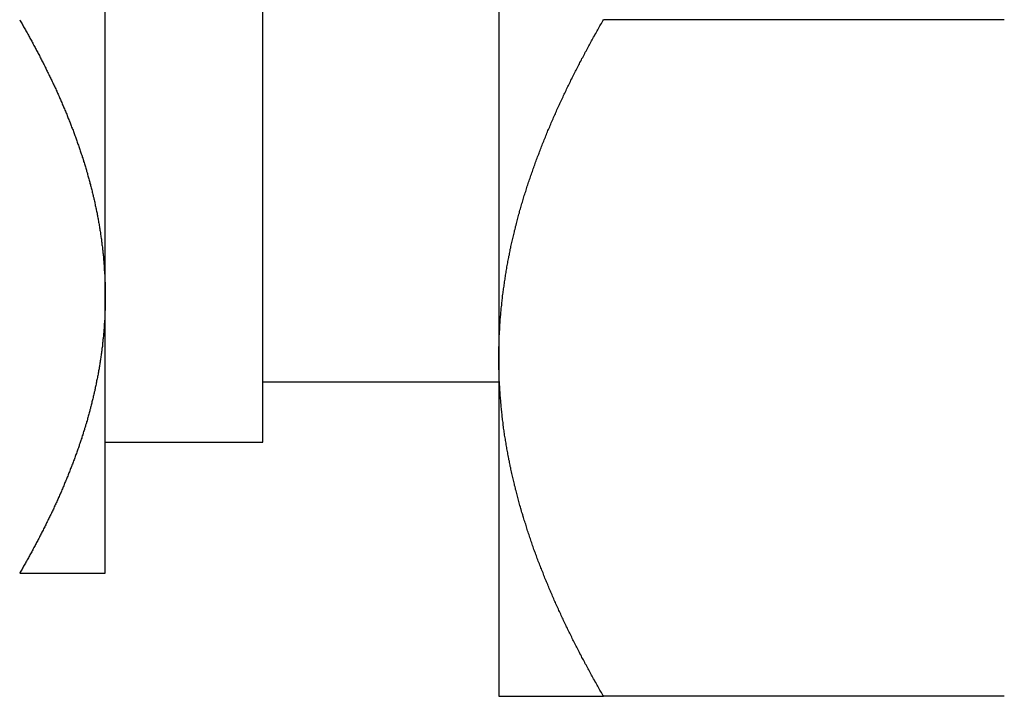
# Model space of a CAD drawing. Extents: x 7.6 to 27.1, y 2.7 to 20.5.
# Tile 11 of 136: x 14.194 to 14.694, y 3.207 to 3.551. Entities that reach past the tile are written whole.
import ezdxf

# ---------------------------------------------------------------- set-up
doc = ezdxf.new("R2010")
doc.units = 0
doc.layers.get('0').update_dxf_attribs({"linetype": 'CONTINUOUS'})

msp = doc.modelspace()

# ---------------------------------------------------------------- linework, layer by layer
at = {"color": 7, "linetype": 'CONTINUOUS'}
for p, q in [((14.31698, 3.336), (14.31698, 3.73663)), ((14.43698, 3.72257), (14.43698, 3.37882)), ((14.23698, 3.41007), (14.23698, 3.69132)), ((14.6938, 3.5507), (14.49015, 3.5507)), ((14.23698, 3.26945), (14.23698, 3.41007)), ((14.43698, 3.37882), (14.43698, 3.20695)), ((14.31698, 3.3667), (14.43698, 3.3667)), ((14.23698, 3.336), (14.31698, 3.336)), ((14.6938, 3.20695), (14.49015, 3.20695))]:
    msp.add_line(p, q, dxfattribs=at)
at = {"color": 7}
for points in [[(14.1935, 3.5507, 0), (14.1938, 3.55018, 0), (14.1941, 3.54966, 0), (14.1944, 3.54914, 0), (14.1947, 3.54862, 0), (14.195, 3.5481, 0), (14.1952, 3.54758, 0), (14.1955, 3.54706, 0), (14.1958, 3.54654, 0), (14.1961, 3.54602, 0), (14.1964, 3.5455, 0), (14.1967, 3.54498, 0), (14.197, 3.54446, 0), (14.1973, 3.54394, 0), (14.1976, 3.54342, 0), (14.1979, 3.5429, 0), (14.1982, 3.54237, 0), (14.1985, 3.54185, 0), (14.1987, 3.54133, 0), (14.199, 3.54081, 0), (14.1993, 3.54029, 0), (14.1996, 3.53976, 0), (14.1999, 3.53924, 0), (14.2002, 3.53872, 0), (14.2004, 3.5382, 0), (14.2007, 3.53767, 0), (14.201, 3.53715, 0), (14.2013, 3.53662, 0), (14.2016, 3.5361, 0), (14.2018, 3.53558, 0), (14.2021, 3.53505, 0), (14.2024, 3.53453, 0), (14.2027, 3.534, 0), (14.2029, 3.53348, 0), (14.2032, 3.53295, 0), (14.2035, 3.53243, 0), (14.2038, 3.5319, 0), (14.204, 3.53138, 0), (14.2043, 3.53085, 0), (14.2046, 3.53032, 0), (14.2048, 3.5298, 0), (14.2051, 3.52927, 0), (14.2054, 3.52874, 0), (14.2056, 3.52822, 0), (14.2059, 3.52769, 0), (14.2062, 3.52716, 0), (14.2064, 3.52663, 0), (14.2067, 3.52611, 0), (14.207, 3.52558, 0), (14.2072, 3.52505, 0), (14.2075, 3.52452, 0), (14.2077, 3.52399, 0), (14.208, 3.52346, 0), (14.2083, 3.52293, 0), (14.2085, 3.5224, 0), (14.2088, 3.52187, 0), (14.209, 3.52134, 0), (14.2093, 3.52081, 0), (14.2095, 3.52028, 0), (14.2098, 3.51975, 0), (14.21, 3.51922, 0), (14.2103, 3.51869, 0), (14.2105, 3.51816, 0), (14.2108, 3.51762, 0), (14.211, 3.51709, 0), (14.2113, 3.51656, 0), (14.2115, 3.51603, 0), (14.2118, 3.5155, 0), (14.212, 3.51496, 0), (14.2123, 3.51443, 0), (14.2125, 3.5139, 0), (14.2127, 3.51336, 0), (14.213, 3.51283, 0), (14.2132, 3.51229, 0), (14.2135, 3.51176, 0), (14.2137, 3.51122, 0), (14.2139, 3.51069, 0), (14.2142, 3.51015, 0), (14.2144, 3.50962, 0), (14.2146, 3.50908, 0), (14.2149, 3.50855, 0), (14.2151, 3.50801, 0), (14.2153, 3.50747, 0), (14.2156, 3.50694, 0), (14.2158, 3.5064, 0), (14.216, 3.50586, 0), (14.2162, 3.50533, 0), (14.2165, 3.50479, 0), (14.2167, 3.50425, 0), (14.2169, 3.50371, 0), (14.2171, 3.50317, 0), (14.2174, 3.50263, 0), (14.2176, 3.50209, 0), (14.2178, 3.50155, 0), (14.218, 3.50102, 0), (14.2182, 3.50048, 0), (14.2184, 3.49994, 0), (14.2187, 3.49939, 0), (14.2189, 3.49885, 0), (14.2191, 3.49831, 0), (14.2193, 3.49777, 0), (14.2195, 3.49723, 0), (14.2197, 3.49669, 0), (14.2199, 3.49615, 0), (14.2201, 3.4956, 0), (14.2203, 3.49506, 0), (14.2206, 3.49452, 0), (14.2208, 3.49397, 0), (14.221, 3.49343, 0), (14.2212, 3.49289, 0), (14.2214, 3.49234, 0), (14.2216, 3.4918, 0), (14.2218, 3.49125, 0), (14.222, 3.49071, 0), (14.2222, 3.49016, 0), (14.2224, 3.48962, 0), (14.2226, 3.48907, 0), (14.2227, 3.48853, 0), (14.2229, 3.48798, 0), (14.2231, 3.48743, 0), (14.2233, 3.48689, 0), (14.2235, 3.48634, 0), (14.2237, 3.48579, 0), (14.2239, 3.48524, 0), (14.2241, 3.4847, 0), (14.2243, 3.48415, 0), (14.2244, 3.4836, 0), (14.2246, 3.48305, 0), (14.2248, 3.4825, 0), (14.225, 3.48195, 0), (14.2252, 3.4814, 0), (14.2253, 3.48085, 0), (14.2255, 3.4803, 0), (14.2257, 3.47975, 0), (14.2259, 3.4792, 0), (14.226, 3.47865, 0), (14.2262, 3.47809, 0), (14.2264, 3.47754, 0), (14.2266, 3.47699, 0), (14.2267, 3.47644, 0), (14.2269, 3.47588, 0), (14.2271, 3.47533, 0), (14.2272, 3.47478, 0), (14.2274, 3.47422, 0), (14.2275, 3.47367, 0), (14.2277, 3.47311, 0), (14.2279, 3.47256, 0), (14.228, 3.472, 0), (14.2282, 3.47145, 0), (14.2283, 3.47089, 0), (14.2285, 3.47034, 0), (14.2286, 3.46978, 0), (14.2288, 3.46922, 0), (14.229, 3.46867, 0), (14.2291, 3.46811, 0), (14.2292, 3.46755, 0), (14.2294, 3.46699, 0), (14.2295, 3.46643, 0), (14.2297, 3.46588, 0), (14.2298, 3.46532, 0), (14.23, 3.46476, 0), (14.2301, 3.4642, 0), (14.2303, 3.46364, 0), (14.2304, 3.46308, 0), (14.2305, 3.46252, 0), (14.2307, 3.46195, 0), (14.2308, 3.46139, 0), (14.2309, 3.46083, 0), (14.2311, 3.46027, 0), (14.2312, 3.45971, 0), (14.2313, 3.45914, 0), (14.2315, 3.45858, 0), (14.2316, 3.45802, 0), (14.2317, 3.45745, 0), (14.2318, 3.45689, 0), (14.2319, 3.45632, 0), (14.2321, 3.45576, 0), (14.2322, 3.45519, 0), (14.2323, 3.45463, 0), (14.2324, 3.45406, 0), (14.2325, 3.45349, 0), (14.2327, 3.45293, 0), (14.2328, 3.45236, 0), (14.2329, 3.45179, 0), (14.233, 3.45122, 0), (14.2331, 3.45066, 0), (14.2332, 3.45009, 0), (14.2333, 3.44952, 0), (14.2334, 3.44895, 0), (14.2335, 3.44838, 0), (14.2336, 3.44781, 0), (14.2337, 3.44724, 0), (14.2338, 3.44667, 0), (14.2339, 3.4461, 0), (14.234, 3.44552, 0), (14.2341, 3.44495, 0), (14.2342, 3.44438, 0), (14.2343, 3.44381, 0), (14.2344, 3.44323, 0), (14.2345, 3.44266, 0), (14.2346, 3.44208, 0), (14.2346, 3.44151, 0), (14.2347, 3.44093, 0), (14.2348, 3.44036, 0), (14.2349, 3.43978, 0), (14.235, 3.4392, 0), (14.235, 3.43863, 0), (14.2351, 3.43805, 0), (14.2352, 3.43747, 0), (14.2353, 3.4369, 0), (14.2353, 3.43632, 0), (14.2354, 3.43574, 0), (14.2355, 3.43516, 0), (14.2356, 3.43458, 0), (14.2356, 3.434, 0), (14.2357, 3.43342, 0), (14.2357, 3.43284, 0), (14.2358, 3.43226, 0), (14.2359, 3.43168, 0), (14.2359, 3.4311, 0), (14.236, 3.43052, 0), (14.236, 3.42994, 0), (14.2361, 3.42935, 0), (14.2361, 3.42877, 0), (14.2362, 3.42819, 0), (14.2362, 3.42761, 0), (14.2363, 3.42703, 0), (14.2363, 3.42644, 0), (14.2364, 3.42586, 0), (14.2364, 3.42528, 0), (14.2365, 3.42469, 0), (14.2365, 3.42411, 0), (14.2365, 3.42353, 0), (14.2366, 3.42294, 0), (14.2366, 3.42236, 0), (14.2366, 3.42177, 0), (14.2367, 3.42119, 0), (14.2367, 3.4206, 0), (14.2367, 3.42002, 0), (14.2368, 3.41944, 0), (14.2368, 3.41885, 0), (14.2368, 3.41827, 0), (14.2368, 3.41768, 0), (14.2369, 3.4171, 0), (14.2369, 3.41651, 0), (14.2369, 3.41592, 0), (14.2369, 3.41534, 0), (14.2369, 3.41475, 0), (14.2369, 3.41417, 0), (14.2369, 3.41358, 0), (14.237, 3.413, 0), (14.237, 3.41241, 0), (14.237, 3.41183, 0), (14.237, 3.41124, 0), (14.237, 3.41066, 0), (14.237, 3.41007, 0)], [(14.437, 3.37882, 0), (14.437, 3.37953, 0), (14.437, 3.38024, 0), (14.437, 3.38095, 0), (14.437, 3.38166, 0), (14.437, 3.38237, 0), (14.437, 3.38308, 0), (14.437, 3.38378, 0), (14.437, 3.38449, 0), (14.4371, 3.3852, 0), (14.4371, 3.38591, 0), (14.4371, 3.38661, 0), (14.4371, 3.38732, 0), (14.4371, 3.38803, 0), (14.4372, 3.38873, 0), (14.4372, 3.38944, 0), (14.4372, 3.39014, 0), (14.4373, 3.39085, 0), (14.4373, 3.39155, 0), (14.4373, 3.39226, 0), (14.4374, 3.39296, 0), (14.4374, 3.39367, 0), (14.4374, 3.39437, 0), (14.4375, 3.39508, 0), (14.4375, 3.39578, 0), (14.4376, 3.39648, 0), (14.4376, 3.39718, 0), (14.4377, 3.39789, 0), (14.4377, 3.39859, 0), (14.4378, 3.39929, 0), (14.4378, 3.39999, 0), (14.4379, 3.40069, 0), (14.438, 3.40139, 0), (14.438, 3.4021, 0), (14.4381, 3.4028, 0), (14.4382, 3.4035, 0), (14.4382, 3.4042, 0), (14.4383, 3.4049, 0), (14.4384, 3.40559, 0), (14.4384, 3.40629, 0), (14.4385, 3.40699, 0), (14.4386, 3.40769, 0), (14.4387, 3.40839, 0), (14.4388, 3.40909, 0), (14.4388, 3.40979, 0), (14.4389, 3.41048, 0), (14.439, 3.41118, 0), (14.4391, 3.41188, 0), (14.4392, 3.41257, 0), (14.4393, 3.41327, 0), (14.4394, 3.41397, 0), (14.4395, 3.41466, 0), (14.4396, 3.41536, 0), (14.4397, 3.41605, 0), (14.4398, 3.41675, 0), (14.4399, 3.41744, 0), (14.44, 3.41814, 0), (14.4401, 3.41883, 0), (14.4402, 3.41952, 0), (14.4403, 3.42022, 0), (14.4404, 3.42091, 0), (14.4405, 3.4216, 0), (14.4406, 3.4223, 0), (14.4407, 3.42299, 0), (14.4409, 3.42368, 0), (14.441, 3.42437, 0), (14.4411, 3.42507, 0), (14.4412, 3.42576, 0), (14.4414, 3.42645, 0), (14.4415, 3.42714, 0), (14.4416, 3.42783, 0), (14.4417, 3.42852, 0), (14.4419, 3.42921, 0), (14.442, 3.4299, 0), (14.4421, 3.43059, 0), (14.4423, 3.43128, 0), (14.4424, 3.43197, 0), (14.4426, 3.43266, 0), (14.4427, 3.43335, 0), (14.4428, 3.43404, 0), (14.443, 3.43472, 0), (14.4431, 3.43541, 0), (14.4433, 3.4361, 0), (14.4434, 3.43679, 0), (14.4436, 3.43747, 0), (14.4437, 3.43816, 0), (14.4439, 3.43885, 0), (14.4441, 3.43953, 0), (14.4442, 3.44022, 0), (14.4444, 3.44091, 0), (14.4445, 3.44159, 0), (14.4447, 3.44228, 0), (14.4449, 3.44296, 0), (14.445, 3.44365, 0), (14.4452, 3.44433, 0), (14.4454, 3.44502, 0), (14.4455, 3.4457, 0), (14.4457, 3.44639, 0), (14.4459, 3.44707, 0), (14.4461, 3.44775, 0), (14.4463, 3.44844, 0), (14.4464, 3.44912, 0), (14.4466, 3.4498, 0), (14.4468, 3.45048, 0), (14.447, 3.45117, 0), (14.4472, 3.45185, 0), (14.4474, 3.45253, 0), (14.4475, 3.45321, 0), (14.4477, 3.45389, 0), (14.4479, 3.45457, 0), (14.4481, 3.45525, 0), (14.4483, 3.45594, 0), (14.4485, 3.45662, 0), (14.4487, 3.4573, 0), (14.4489, 3.45798, 0), (14.4491, 3.45866, 0), (14.4493, 3.45933, 0), (14.4495, 3.46001, 0), (14.4497, 3.46069, 0), (14.4499, 3.46137, 0), (14.4502, 3.46205, 0), (14.4504, 3.46273, 0), (14.4506, 3.46341, 0), (14.4508, 3.46408, 0), (14.451, 3.46476, 0), (14.4512, 3.46544, 0), (14.4514, 3.46612, 0), (14.4517, 3.46679, 0), (14.4519, 3.46747, 0), (14.4521, 3.46815, 0), (14.4523, 3.46882, 0), (14.4526, 3.4695, 0), (14.4528, 3.47017, 0), (14.453, 3.47085, 0), (14.4533, 3.47153, 0), (14.4535, 3.4722, 0), (14.4537, 3.47288, 0), (14.454, 3.47355, 0), (14.4542, 3.47423, 0), (14.4544, 3.4749, 0), (14.4547, 3.47557, 0), (14.4549, 3.47625, 0), (14.4552, 3.47692, 0), (14.4554, 3.47759, 0), (14.4556, 3.47827, 0), (14.4559, 3.47894, 0), (14.4561, 3.47961, 0), (14.4564, 3.48028, 0), (14.4566, 3.48096, 0), (14.4569, 3.48163, 0), (14.4572, 3.4823, 0), (14.4574, 3.48297, 0), (14.4577, 3.48364, 0), (14.4579, 3.48431, 0), (14.4582, 3.48498, 0), (14.4584, 3.48565, 0), (14.4587, 3.48632, 0), (14.459, 3.48699, 0), (14.4592, 3.48766, 0), (14.4595, 3.48833, 0), (14.4598, 3.489, 0), (14.46, 3.48966, 0), (14.4603, 3.49033, 0), (14.4606, 3.491, 0), (14.4608, 3.49166, 0), (14.4611, 3.49233, 0), (14.4614, 3.493, 0), (14.4617, 3.49366, 0), (14.4619, 3.49433, 0), (14.4622, 3.49499, 0), (14.4625, 3.49566, 0), (14.4628, 3.49632, 0), (14.4631, 3.49698, 0), (14.4633, 3.49765, 0), (14.4636, 3.49831, 0), (14.4639, 3.49897, 0), (14.4642, 3.49964, 0), (14.4645, 3.5003, 0), (14.4648, 3.50096, 0), (14.4651, 3.50162, 0), (14.4654, 3.50228, 0), (14.4657, 3.50294, 0), (14.466, 3.5036, 0), (14.4662, 3.50426, 0), (14.4665, 3.50492, 0), (14.4668, 3.50558, 0), (14.4671, 3.50623, 0), (14.4674, 3.50689, 0), (14.4677, 3.50755, 0), (14.468, 3.5082, 0), (14.4683, 3.50886, 0), (14.4686, 3.50952, 0), (14.4689, 3.51017, 0), (14.4693, 3.51082, 0), (14.4696, 3.51148, 0), (14.4699, 3.51213, 0), (14.4702, 3.51279, 0), (14.4705, 3.51344, 0), (14.4708, 3.51409, 0), (14.4711, 3.51474, 0), (14.4714, 3.5154, 0), (14.4717, 3.51605, 0), (14.4721, 3.5167, 0), (14.4724, 3.51735, 0), (14.4727, 3.518, 0), (14.473, 3.51865, 0), (14.4733, 3.5193, 0), (14.4736, 3.51995, 0), (14.474, 3.5206, 0), (14.4743, 3.52124, 0), (14.4746, 3.52189, 0), (14.4749, 3.52254, 0), (14.4753, 3.52319, 0), (14.4756, 3.52383, 0), (14.4759, 3.52448, 0), (14.4762, 3.52513, 0), (14.4766, 3.52577, 0), (14.4769, 3.52642, 0), (14.4772, 3.52706, 0), (14.4776, 3.52771, 0), (14.4779, 3.52835, 0), (14.4782, 3.529, 0), (14.4786, 3.52964, 0), (14.4789, 3.53028, 0), (14.4792, 3.53093, 0), (14.4796, 3.53157, 0), (14.4799, 3.53221, 0), (14.4803, 3.53285, 0), (14.4806, 3.5335, 0), (14.4809, 3.53414, 0), (14.4813, 3.53478, 0), (14.4816, 3.53542, 0), (14.482, 3.53606, 0), (14.4823, 3.5367, 0), (14.4827, 3.53734, 0), (14.483, 3.53798, 0), (14.4834, 3.53862, 0), (14.4837, 3.53926, 0), (14.4841, 3.53989, 0), (14.4844, 3.54053, 0), (14.4848, 3.54117, 0), (14.4851, 3.54181, 0), (14.4855, 3.54244, 0), (14.4858, 3.54308, 0), (14.4862, 3.54372, 0), (14.4865, 3.54435, 0), (14.4869, 3.54499, 0), (14.4873, 3.54562, 0), (14.4876, 3.54626, 0), (14.488, 3.54689, 0), (14.4883, 3.54753, 0), (14.4887, 3.54816, 0), (14.4891, 3.5488, 0), (14.4894, 3.54943, 0), (14.4898, 3.55006, 0), (14.4902, 3.5507, 0)], [(14.237, 3.41007, 0), (14.237, 3.40949, 0), (14.237, 3.40891, 0), (14.237, 3.40833, 0), (14.237, 3.40775, 0), (14.237, 3.40717, 0), (14.2369, 3.40659, 0), (14.2369, 3.40601, 0), (14.2369, 3.40543, 0), (14.2369, 3.40485, 0), (14.2369, 3.40427, 0), (14.2369, 3.40369, 0), (14.2369, 3.40312, 0), (14.2368, 3.40254, 0), (14.2368, 3.40196, 0), (14.2368, 3.40138, 0), (14.2368, 3.40081, 0), (14.2367, 3.40023, 0), (14.2367, 3.39965, 0), (14.2367, 3.39908, 0), (14.2367, 3.3985, 0), (14.2366, 3.39792, 0), (14.2366, 3.39735, 0), (14.2366, 3.39677, 0), (14.2365, 3.3962, 0), (14.2365, 3.39562, 0), (14.2364, 3.39505, 0), (14.2364, 3.39447, 0), (14.2364, 3.3939, 0), (14.2363, 3.39332, 0), (14.2363, 3.39275, 0), (14.2362, 3.39217, 0), (14.2362, 3.3916, 0), (14.2361, 3.39103, 0), (14.2361, 3.39045, 0), (14.236, 3.38988, 0), (14.2359, 3.38931, 0), (14.2359, 3.38874, 0), (14.2358, 3.38816, 0), (14.2358, 3.38759, 0), (14.2357, 3.38702, 0), (14.2356, 3.38645, 0), (14.2356, 3.38588, 0), (14.2355, 3.38531, 0), (14.2355, 3.38474, 0), (14.2354, 3.38417, 0), (14.2353, 3.3836, 0), (14.2352, 3.38302, 0), (14.2352, 3.38246, 0), (14.2351, 3.38189, 0), (14.235, 3.38132, 0), (14.2349, 3.38075, 0), (14.2349, 3.38018, 0), (14.2348, 3.37961, 0), (14.2347, 3.37904, 0), (14.2346, 3.37847, 0), (14.2345, 3.3779, 0), (14.2344, 3.37734, 0), (14.2344, 3.37677, 0), (14.2343, 3.3762, 0), (14.2342, 3.37563, 0), (14.2341, 3.37507, 0), (14.234, 3.3745, 0), (14.2339, 3.37393, 0), (14.2338, 3.37337, 0), (14.2337, 3.3728, 0), (14.2336, 3.37223, 0), (14.2335, 3.37167, 0), (14.2334, 3.3711, 0), (14.2333, 3.37054, 0), (14.2332, 3.36997, 0), (14.2331, 3.36941, 0), (14.233, 3.36884, 0), (14.2329, 3.36828, 0), (14.2327, 3.36771, 0), (14.2326, 3.36715, 0), (14.2325, 3.36659, 0), (14.2324, 3.36602, 0), (14.2323, 3.36546, 0), (14.2322, 3.36489, 0), (14.2321, 3.36433, 0), (14.2319, 3.36377, 0), (14.2318, 3.36321, 0), (14.2317, 3.36264, 0), (14.2316, 3.36208, 0), (14.2314, 3.36152, 0), (14.2313, 3.36096, 0), (14.2312, 3.3604, 0), (14.231, 3.35983, 0), (14.2309, 3.35927, 0), (14.2308, 3.35871, 0), (14.2307, 3.35815, 0), (14.2305, 3.35759, 0), (14.2304, 3.35703, 0), (14.2302, 3.35647, 0), (14.2301, 3.35591, 0), (14.23, 3.35535, 0), (14.2298, 3.35479, 0), (14.2297, 3.35423, 0), (14.2295, 3.35367, 0), (14.2294, 3.35311, 0), (14.2292, 3.35255, 0), (14.2291, 3.352, 0), (14.2289, 3.35144, 0), (14.2288, 3.35088, 0), (14.2286, 3.35032, 0), (14.2285, 3.34976, 0), (14.2283, 3.34921, 0), (14.2282, 3.34865, 0), (14.228, 3.34809, 0), (14.2279, 3.34753, 0), (14.2277, 3.34698, 0), (14.2275, 3.34642, 0), (14.2274, 3.34586, 0), (14.2272, 3.34531, 0), (14.227, 3.34475, 0), (14.2269, 3.3442, 0), (14.2267, 3.34364, 0), (14.2265, 3.34308, 0), (14.2264, 3.34253, 0), (14.2262, 3.34197, 0), (14.226, 3.34142, 0), (14.2258, 3.34086, 0), (14.2257, 3.34031, 0), (14.2255, 3.33976, 0), (14.2253, 3.3392, 0), (14.2251, 3.33865, 0), (14.225, 3.33809, 0), (14.2248, 3.33754, 0), (14.2246, 3.33699, 0), (14.2244, 3.33643, 0), (14.2242, 3.33588, 0), (14.224, 3.33533, 0), (14.2238, 3.33477, 0), (14.2237, 3.33422, 0), (14.2235, 3.33367, 0), (14.2233, 3.33312, 0), (14.2231, 3.33256, 0), (14.2229, 3.33201, 0), (14.2227, 3.33146, 0), (14.2225, 3.33091, 0), (14.2223, 3.33036, 0), (14.2221, 3.32981, 0), (14.2219, 3.32926, 0), (14.2217, 3.32871, 0), (14.2215, 3.32815, 0), (14.2213, 3.3276, 0), (14.2211, 3.32705, 0), (14.2209, 3.32651, 0), (14.2207, 3.32596, 0), (14.2205, 3.32541, 0), (14.2203, 3.32486, 0), (14.22, 3.32431, 0), (14.2198, 3.32376, 0), (14.2196, 3.32321, 0), (14.2194, 3.32266, 0), (14.2192, 3.32212, 0), (14.219, 3.32157, 0), (14.2188, 3.32102, 0), (14.2185, 3.32047, 0), (14.2183, 3.31993, 0), (14.2181, 3.31938, 0), (14.2179, 3.31884, 0), (14.2177, 3.31829, 0), (14.2174, 3.31774, 0), (14.2172, 3.3172, 0), (14.217, 3.31665, 0), (14.2168, 3.31611, 0), (14.2165, 3.31556, 0), (14.2163, 3.31502, 0), (14.2161, 3.31448, 0), (14.2159, 3.31393, 0), (14.2156, 3.31339, 0), (14.2154, 3.31285, 0), (14.2152, 3.31231, 0), (14.2149, 3.31176, 0), (14.2147, 3.31122, 0), (14.2145, 3.31068, 0), (14.2142, 3.31014, 0), (14.214, 3.3096, 0), (14.2137, 3.30906, 0), (14.2135, 3.30852, 0), (14.2133, 3.30798, 0), (14.213, 3.30744, 0), (14.2128, 3.3069, 0), (14.2125, 3.30636, 0), (14.2123, 3.30582, 0), (14.2121, 3.30529, 0), (14.2118, 3.30475, 0), (14.2116, 3.30421, 0), (14.2113, 3.30367, 0), (14.2111, 3.30314, 0), (14.2108, 3.3026, 0), (14.2106, 3.30207, 0), (14.2103, 3.30153, 0), (14.2101, 3.301, 0), (14.2098, 3.30046, 0), (14.2096, 3.29993, 0), (14.2093, 3.29939, 0), (14.209, 3.29886, 0), (14.2088, 3.29833, 0), (14.2085, 3.29779, 0), (14.2083, 3.29726, 0), (14.208, 3.29673, 0), (14.2078, 3.2962, 0), (14.2075, 3.29567, 0), (14.2072, 3.29513, 0), (14.207, 3.2946, 0), (14.2067, 3.29407, 0), (14.2064, 3.29354, 0), (14.2062, 3.29301, 0), (14.2059, 3.29248, 0), (14.2056, 3.29195, 0), (14.2054, 3.29142, 0), (14.2051, 3.29089, 0), (14.2048, 3.29036, 0), (14.2046, 3.28984, 0), (14.2043, 3.28931, 0), (14.204, 3.28878, 0), (14.2038, 3.28825, 0), (14.2035, 3.28773, 0), (14.2032, 3.2872, 0), (14.2029, 3.28667, 0), (14.2027, 3.28615, 0), (14.2024, 3.28562, 0), (14.2021, 3.28509, 0), (14.2018, 3.28457, 0), (14.2016, 3.28404, 0), (14.2013, 3.28352, 0), (14.201, 3.28299, 0), (14.2007, 3.28247, 0), (14.2004, 3.28194, 0), (14.2002, 3.28142, 0), (14.1999, 3.2809, 0), (14.1996, 3.28037, 0), (14.1993, 3.27985, 0), (14.199, 3.27933, 0), (14.1987, 3.27881, 0), (14.1984, 3.27828, 0), (14.1982, 3.27776, 0), (14.1979, 3.27724, 0), (14.1976, 3.27672, 0), (14.1973, 3.2762, 0), (14.197, 3.27568, 0), (14.1967, 3.27516, 0), (14.1964, 3.27464, 0), (14.1961, 3.27412, 0), (14.1958, 3.2736, 0), (14.1955, 3.27308, 0), (14.1952, 3.27256, 0), (14.195, 3.27204, 0), (14.1947, 3.27152, 0), (14.1944, 3.271, 0), (14.1941, 3.27048, 0), (14.1938, 3.26996, 0), (14.1935, 3.26945, 0)], [(14.4902, 3.20695, 0), (14.4898, 3.20758, 0), (14.4894, 3.20821, 0), (14.4891, 3.20885, 0), (14.4887, 3.20948, 0), (14.4883, 3.21012, 0), (14.488, 3.21075, 0), (14.4876, 3.21139, 0), (14.4873, 3.21202, 0), (14.4869, 3.21266, 0), (14.4865, 3.21329, 0), (14.4862, 3.21393, 0), (14.4858, 3.21457, 0), (14.4855, 3.2152, 0), (14.4851, 3.21584, 0), (14.4848, 3.21648, 0), (14.4844, 3.21712, 0), (14.4841, 3.21775, 0), (14.4837, 3.21839, 0), (14.4834, 3.21903, 0), (14.483, 3.21967, 0), (14.4827, 3.22031, 0), (14.4823, 3.22095, 0), (14.482, 3.22158, 0), (14.4816, 3.22222, 0), (14.4813, 3.22286, 0), (14.4809, 3.2235, 0), (14.4806, 3.22414, 0), (14.4803, 3.22478, 0), (14.4799, 3.22542, 0), (14.4796, 3.22606, 0), (14.4792, 3.22671, 0), (14.4789, 3.22735, 0), (14.4786, 3.22799, 0), (14.4782, 3.22863, 0), (14.4779, 3.22927, 0), (14.4776, 3.22992, 0), (14.4772, 3.23056, 0), (14.4769, 3.2312, 0), (14.4766, 3.23184, 0), (14.4763, 3.23249, 0), (14.4759, 3.23313, 0), (14.4756, 3.23378, 0), (14.4753, 3.23442, 0), (14.4749, 3.23506, 0), (14.4746, 3.23571, 0), (14.4743, 3.23635, 0), (14.474, 3.237, 0), (14.4737, 3.23765, 0), (14.4733, 3.23829, 0), (14.473, 3.23894, 0), (14.4727, 3.23958, 0), (14.4724, 3.24023, 0), (14.4721, 3.24088, 0), (14.4718, 3.24153, 0), (14.4714, 3.24217, 0), (14.4711, 3.24282, 0), (14.4708, 3.24347, 0), (14.4705, 3.24412, 0), (14.4702, 3.24477, 0), (14.4699, 3.24542, 0), (14.4696, 3.24607, 0), (14.4693, 3.24672, 0), (14.469, 3.24737, 0), (14.4687, 3.24802, 0), (14.4684, 3.24867, 0), (14.4681, 3.24932, 0), (14.4678, 3.24997, 0), (14.4675, 3.25062, 0), (14.4672, 3.25127, 0), (14.4669, 3.25192, 0), (14.4666, 3.25258, 0), (14.4663, 3.25323, 0), (14.466, 3.25388, 0), (14.4657, 3.25453, 0), (14.4654, 3.25519, 0), (14.4651, 3.25584, 0), (14.4649, 3.2565, 0), (14.4646, 3.25715, 0), (14.4643, 3.25781, 0), (14.464, 3.25846, 0), (14.4637, 3.25912, 0), (14.4634, 3.25977, 0), (14.4632, 3.26043, 0), (14.4629, 3.26108, 0), (14.4626, 3.26174, 0), (14.4623, 3.2624, 0), (14.462, 3.26306, 0), (14.4618, 3.26371, 0), (14.4615, 3.26437, 0), (14.4612, 3.26503, 0), (14.461, 3.26569, 0), (14.4607, 3.26635, 0), (14.4604, 3.26701, 0), (14.4601, 3.26767, 0), (14.4599, 3.26833, 0), (14.4596, 3.26899, 0), (14.4594, 3.26965, 0), (14.4591, 3.27031, 0), (14.4588, 3.27097, 0), (14.4586, 3.27163, 0), (14.4583, 3.27229, 0), (14.4581, 3.27295, 0), (14.4578, 3.27362, 0), (14.4576, 3.27428, 0), (14.4573, 3.27494, 0), (14.457, 3.27561, 0), (14.4568, 3.27627, 0), (14.4565, 3.27694, 0), (14.4563, 3.2776, 0), (14.4561, 3.27827, 0), (14.4558, 3.27893, 0), (14.4556, 3.2796, 0), (14.4553, 3.28026, 0), (14.4551, 3.28093, 0), (14.4548, 3.2816, 0), (14.4546, 3.28226, 0), (14.4544, 3.28293, 0), (14.4541, 3.2836, 0), (14.4539, 3.28427, 0), (14.4537, 3.28493, 0), (14.4534, 3.2856, 0), (14.4532, 3.28627, 0), (14.453, 3.28694, 0), (14.4527, 3.28761, 0), (14.4525, 3.28828, 0), (14.4523, 3.28895, 0), (14.4521, 3.28962, 0), (14.4519, 3.2903, 0), (14.4516, 3.29097, 0), (14.4514, 3.29164, 0), (14.4512, 3.29231, 0), (14.451, 3.29298, 0), (14.4508, 3.29366, 0), (14.4506, 3.29433, 0), (14.4503, 3.29501, 0), (14.4501, 3.29568, 0), (14.4499, 3.29635, 0), (14.4497, 3.29703, 0), (14.4495, 3.29771, 0), (14.4493, 3.29838, 0), (14.4491, 3.29906, 0), (14.4489, 3.29973, 0), (14.4487, 3.30041, 0), (14.4485, 3.30109, 0), (14.4483, 3.30177, 0), (14.4481, 3.30244, 0), (14.4479, 3.30312, 0), (14.4477, 3.3038, 0), (14.4475, 3.30448, 0), (14.4473, 3.30516, 0), (14.4472, 3.30584, 0), (14.447, 3.30652, 0), (14.4468, 3.3072, 0), (14.4466, 3.30788, 0), (14.4464, 3.30857, 0), (14.4462, 3.30925, 0), (14.4461, 3.30993, 0), (14.4459, 3.31061, 0), (14.4457, 3.3113, 0), (14.4455, 3.31198, 0), (14.4454, 3.31267, 0), (14.4452, 3.31335, 0), (14.445, 3.31404, 0), (14.4449, 3.31472, 0), (14.4447, 3.31541, 0), (14.4445, 3.31609, 0), (14.4444, 3.31678, 0), (14.4442, 3.31747, 0), (14.444, 3.31816, 0), (14.4439, 3.31884, 0), (14.4437, 3.31953, 0), (14.4436, 3.32022, 0), (14.4434, 3.32091, 0), (14.4433, 3.3216, 0), (14.4431, 3.32229, 0), (14.443, 3.32298, 0), (14.4428, 3.32367, 0), (14.4427, 3.32436, 0), (14.4425, 3.32506, 0), (14.4424, 3.32575, 0), (14.4423, 3.32644, 0), (14.4421, 3.32713, 0), (14.442, 3.32783, 0), (14.4418, 3.32852, 0), (14.4417, 3.32922, 0), (14.4416, 3.32991, 0), (14.4415, 3.33061, 0), (14.4413, 3.3313, 0), (14.4412, 3.332, 0), (14.4411, 3.3327, 0), (14.441, 3.33339, 0), (14.4408, 3.33409, 0), (14.4407, 3.33479, 0), (14.4406, 3.33549, 0), (14.4405, 3.33619, 0), (14.4404, 3.33689, 0), (14.4403, 3.33759, 0), (14.4401, 3.33829, 0), (14.44, 3.33899, 0), (14.4399, 3.33969, 0), (14.4398, 3.3404, 0), (14.4397, 3.3411, 0), (14.4396, 3.3418, 0), (14.4395, 3.34251, 0), (14.4394, 3.34321, 0), (14.4393, 3.34392, 0), (14.4392, 3.34462, 0), (14.4391, 3.34533, 0), (14.4391, 3.34603, 0), (14.439, 3.34674, 0), (14.4389, 3.34745, 0), (14.4388, 3.34816, 0), (14.4387, 3.34886, 0), (14.4386, 3.34957, 0), (14.4386, 3.35028, 0), (14.4385, 3.35099, 0), (14.4384, 3.3517, 0), (14.4383, 3.35241, 0), (14.4383, 3.35312, 0), (14.4382, 3.35383, 0), (14.4381, 3.35454, 0), (14.4381, 3.35525, 0), (14.438, 3.35596, 0), (14.4379, 3.35667, 0), (14.4379, 3.35739, 0), (14.4378, 3.3581, 0), (14.4378, 3.35881, 0), (14.4377, 3.35952, 0), (14.4376, 3.36024, 0), (14.4376, 3.36095, 0), (14.4376, 3.36166, 0), (14.4375, 3.36238, 0), (14.4375, 3.36309, 0), (14.4374, 3.3638, 0), (14.4374, 3.36452, 0), (14.4373, 3.36523, 0), (14.4373, 3.36595, 0), (14.4373, 3.36666, 0), (14.4372, 3.36738, 0), (14.4372, 3.36809, 0), (14.4372, 3.3688, 0), (14.4371, 3.36952, 0), (14.4371, 3.37024, 0), (14.4371, 3.37095, 0), (14.4371, 3.37167, 0), (14.4371, 3.37238, 0), (14.437, 3.3731, 0), (14.437, 3.37381, 0), (14.437, 3.37453, 0), (14.437, 3.37524, 0), (14.437, 3.37596, 0), (14.437, 3.37667, 0), (14.437, 3.37739, 0), (14.437, 3.37811, 0), (14.437, 3.37882, 0)], [(14.1935, 3.26945, 0), (14.1938, 3.26945, 0), (14.1941, 3.26945, 0), (14.1944, 3.26945, 0), (14.1947, 3.26945, 0), (14.195, 3.26945, 0), (14.1952, 3.26945, 0), (14.1955, 3.26945, 0), (14.1958, 3.26945, 0), (14.1961, 3.26945, 0), (14.1964, 3.26945, 0), (14.1967, 3.26945, 0), (14.197, 3.26945, 0), (14.1973, 3.26945, 0), (14.1976, 3.26945, 0), (14.1979, 3.26945, 0), (14.1982, 3.26945, 0), (14.1985, 3.26945, 0), (14.1987, 3.26945, 0), (14.199, 3.26945, 0), (14.1993, 3.26945, 0), (14.1996, 3.26945, 0), (14.1999, 3.26945, 0), (14.2002, 3.26945, 0), (14.2004, 3.26945, 0), (14.2007, 3.26945, 0), (14.201, 3.26945, 0), (14.2013, 3.26945, 0), (14.2016, 3.26945, 0), (14.2018, 3.26945, 0), (14.2021, 3.26945, 0), (14.2024, 3.26945, 0), (14.2027, 3.26945, 0), (14.2029, 3.26945, 0), (14.2032, 3.26945, 0), (14.2035, 3.26945, 0), (14.2038, 3.26945, 0), (14.204, 3.26945, 0), (14.2043, 3.26945, 0), (14.2046, 3.26945, 0), (14.2048, 3.26945, 0), (14.2051, 3.26945, 0), (14.2054, 3.26945, 0), (14.2056, 3.26945, 0), (14.2059, 3.26945, 0), (14.2062, 3.26945, 0), (14.2064, 3.26945, 0), (14.2067, 3.26945, 0), (14.207, 3.26945, 0), (14.2072, 3.26945, 0), (14.2075, 3.26945, 0), (14.2077, 3.26945, 0), (14.208, 3.26945, 0), (14.2083, 3.26945, 0), (14.2085, 3.26945, 0), (14.2088, 3.26945, 0), (14.209, 3.26945, 0), (14.2093, 3.26945, 0), (14.2095, 3.26945, 0), (14.2098, 3.26945, 0), (14.21, 3.26945, 0), (14.2103, 3.26945, 0), (14.2105, 3.26945, 0), (14.2108, 3.26945, 0), (14.211, 3.26945, 0), (14.2113, 3.26945, 0), (14.2115, 3.26945, 0), (14.2118, 3.26945, 0), (14.212, 3.26945, 0), (14.2123, 3.26945, 0), (14.2125, 3.26945, 0), (14.2127, 3.26945, 0), (14.213, 3.26945, 0), (14.2132, 3.26945, 0), (14.2135, 3.26945, 0), (14.2137, 3.26945, 0), (14.2139, 3.26945, 0), (14.2142, 3.26945, 0), (14.2144, 3.26945, 0), (14.2146, 3.26945, 0), (14.2149, 3.26945, 0), (14.2151, 3.26945, 0), (14.2153, 3.26945, 0), (14.2156, 3.26945, 0), (14.2158, 3.26945, 0), (14.216, 3.26945, 0), (14.2162, 3.26945, 0), (14.2165, 3.26945, 0), (14.2167, 3.26945, 0), (14.2169, 3.26945, 0), (14.2171, 3.26945, 0), (14.2174, 3.26945, 0), (14.2176, 3.26945, 0), (14.2178, 3.26945, 0), (14.218, 3.26945, 0), (14.2182, 3.26945, 0), (14.2184, 3.26945, 0), (14.2187, 3.26945, 0), (14.2189, 3.26945, 0), (14.2191, 3.26945, 0), (14.2193, 3.26945, 0), (14.2195, 3.26945, 0), (14.2197, 3.26945, 0), (14.2199, 3.26945, 0), (14.2201, 3.26945, 0), (14.2203, 3.26945, 0), (14.2206, 3.26945, 0), (14.2208, 3.26945, 0), (14.221, 3.26945, 0), (14.2212, 3.26945, 0), (14.2214, 3.26945, 0), (14.2216, 3.26945, 0), (14.2218, 3.26945, 0), (14.222, 3.26945, 0), (14.2222, 3.26945, 0), (14.2224, 3.26945, 0), (14.2226, 3.26945, 0), (14.2227, 3.26945, 0), (14.2229, 3.26945, 0), (14.2231, 3.26945, 0), (14.2233, 3.26945, 0), (14.2235, 3.26945, 0), (14.2237, 3.26945, 0), (14.2239, 3.26945, 0), (14.2241, 3.26945, 0), (14.2243, 3.26945, 0), (14.2244, 3.26945, 0), (14.2246, 3.26945, 0), (14.2248, 3.26945, 0), (14.225, 3.26945, 0), (14.2252, 3.26945, 0), (14.2253, 3.26945, 0), (14.2255, 3.26945, 0), (14.2257, 3.26945, 0), (14.2259, 3.26945, 0), (14.226, 3.26945, 0), (14.2262, 3.26945, 0), (14.2264, 3.26945, 0), (14.2266, 3.26945, 0), (14.2267, 3.26945, 0), (14.2269, 3.26945, 0), (14.2271, 3.26945, 0), (14.2272, 3.26945, 0), (14.2274, 3.26945, 0), (14.2275, 3.26945, 0), (14.2277, 3.26945, 0), (14.2279, 3.26945, 0), (14.228, 3.26945, 0), (14.2282, 3.26945, 0), (14.2283, 3.26945, 0), (14.2285, 3.26945, 0), (14.2286, 3.26945, 0), (14.2288, 3.26945, 0), (14.229, 3.26945, 0), (14.2291, 3.26945, 0), (14.2292, 3.26945, 0), (14.2294, 3.26945, 0), (14.2295, 3.26945, 0), (14.2297, 3.26945, 0), (14.2298, 3.26945, 0), (14.23, 3.26945, 0), (14.2301, 3.26945, 0), (14.2303, 3.26945, 0), (14.2304, 3.26945, 0), (14.2305, 3.26945, 0), (14.2307, 3.26945, 0), (14.2308, 3.26945, 0), (14.2309, 3.26945, 0), (14.2311, 3.26945, 0), (14.2312, 3.26945, 0), (14.2313, 3.26945, 0), (14.2315, 3.26945, 0), (14.2316, 3.26945, 0), (14.2317, 3.26945, 0), (14.2318, 3.26945, 0), (14.2319, 3.26945, 0), (14.2321, 3.26945, 0), (14.2322, 3.26945, 0), (14.2323, 3.26945, 0), (14.2324, 3.26945, 0), (14.2325, 3.26945, 0), (14.2327, 3.26945, 0), (14.2328, 3.26945, 0), (14.2329, 3.26945, 0), (14.233, 3.26945, 0), (14.2331, 3.26945, 0), (14.2332, 3.26945, 0), (14.2333, 3.26945, 0), (14.2334, 3.26945, 0), (14.2335, 3.26945, 0), (14.2336, 3.26945, 0), (14.2337, 3.26945, 0), (14.2338, 3.26945, 0), (14.2339, 3.26945, 0), (14.234, 3.26945, 0), (14.2341, 3.26945, 0), (14.2342, 3.26945, 0), (14.2343, 3.26945, 0), (14.2344, 3.26945, 0), (14.2345, 3.26945, 0), (14.2346, 3.26945, 0), (14.2346, 3.26945, 0), (14.2347, 3.26945, 0), (14.2348, 3.26945, 0), (14.2349, 3.26945, 0), (14.235, 3.26945, 0), (14.235, 3.26945, 0), (14.2351, 3.26945, 0), (14.2352, 3.26945, 0), (14.2353, 3.26945, 0), (14.2353, 3.26945, 0), (14.2354, 3.26945, 0), (14.2355, 3.26945, 0), (14.2356, 3.26945, 0), (14.2356, 3.26945, 0), (14.2357, 3.26945, 0), (14.2357, 3.26945, 0), (14.2358, 3.26945, 0), (14.2359, 3.26945, 0), (14.2359, 3.26945, 0), (14.236, 3.26945, 0), (14.236, 3.26945, 0), (14.2361, 3.26945, 0), (14.2361, 3.26945, 0), (14.2362, 3.26945, 0), (14.2362, 3.26945, 0), (14.2363, 3.26945, 0), (14.2363, 3.26945, 0), (14.2364, 3.26945, 0), (14.2364, 3.26945, 0), (14.2365, 3.26945, 0), (14.2365, 3.26945, 0), (14.2365, 3.26945, 0), (14.2366, 3.26945, 0), (14.2366, 3.26945, 0), (14.2366, 3.26945, 0), (14.2367, 3.26945, 0), (14.2367, 3.26945, 0), (14.2367, 3.26945, 0), (14.2368, 3.26945, 0), (14.2368, 3.26945, 0), (14.2368, 3.26945, 0), (14.2368, 3.26945, 0), (14.2369, 3.26945, 0), (14.2369, 3.26945, 0), (14.2369, 3.26945, 0), (14.2369, 3.26945, 0), (14.2369, 3.26945, 0), (14.2369, 3.26945, 0), (14.2369, 3.26945, 0), (14.237, 3.26945, 0), (14.237, 3.26945, 0), (14.237, 3.26945, 0), (14.237, 3.26945, 0), (14.237, 3.26945, 0), (14.237, 3.26945, 0)], [(14.437, 3.20695, 0), (14.437, 3.20695, 0), (14.437, 3.20695, 0), (14.437, 3.20695, 0), (14.437, 3.20695, 0), (14.437, 3.20695, 0), (14.437, 3.20695, 0), (14.437, 3.20695, 0), (14.437, 3.20695, 0), (14.4371, 3.20695, 0), (14.4371, 3.20695, 0), (14.4371, 3.20695, 0), (14.4371, 3.20695, 0), (14.4371, 3.20695, 0), (14.4372, 3.20695, 0), (14.4372, 3.20695, 0), (14.4372, 3.20695, 0), (14.4373, 3.20695, 0), (14.4373, 3.20695, 0), (14.4373, 3.20695, 0), (14.4374, 3.20695, 0), (14.4374, 3.20695, 0), (14.4374, 3.20695, 0), (14.4375, 3.20695, 0), (14.4375, 3.20695, 0), (14.4376, 3.20695, 0), (14.4376, 3.20695, 0), (14.4377, 3.20695, 0), (14.4377, 3.20695, 0), (14.4378, 3.20695, 0), (14.4378, 3.20695, 0), (14.4379, 3.20695, 0), (14.438, 3.20695, 0), (14.438, 3.20695, 0), (14.4381, 3.20695, 0), (14.4382, 3.20695, 0), (14.4382, 3.20695, 0), (14.4383, 3.20695, 0), (14.4384, 3.20695, 0), (14.4384, 3.20695, 0), (14.4385, 3.20695, 0), (14.4386, 3.20695, 0), (14.4387, 3.20695, 0), (14.4388, 3.20695, 0), (14.4388, 3.20695, 0), (14.4389, 3.20695, 0), (14.439, 3.20695, 0), (14.4391, 3.20695, 0), (14.4392, 3.20695, 0), (14.4393, 3.20695, 0), (14.4394, 3.20695, 0), (14.4395, 3.20695, 0), (14.4396, 3.20695, 0), (14.4397, 3.20695, 0), (14.4398, 3.20695, 0), (14.4399, 3.20695, 0), (14.44, 3.20695, 0), (14.4401, 3.20695, 0), (14.4402, 3.20695, 0), (14.4403, 3.20695, 0), (14.4404, 3.20695, 0), (14.4405, 3.20695, 0), (14.4406, 3.20695, 0), (14.4407, 3.20695, 0), (14.4409, 3.20695, 0), (14.441, 3.20695, 0), (14.4411, 3.20695, 0), (14.4412, 3.20695, 0), (14.4414, 3.20695, 0), (14.4415, 3.20695, 0), (14.4416, 3.20695, 0), (14.4417, 3.20695, 0), (14.4419, 3.20695, 0), (14.442, 3.20695, 0), (14.4421, 3.20695, 0), (14.4423, 3.20695, 0), (14.4424, 3.20695, 0), (14.4426, 3.20695, 0), (14.4427, 3.20695, 0), (14.4428, 3.20695, 0), (14.443, 3.20695, 0), (14.4431, 3.20695, 0), (14.4433, 3.20695, 0), (14.4434, 3.20695, 0), (14.4436, 3.20695, 0), (14.4437, 3.20695, 0), (14.4439, 3.20695, 0), (14.4441, 3.20695, 0), (14.4442, 3.20695, 0), (14.4444, 3.20695, 0), (14.4445, 3.20695, 0), (14.4447, 3.20695, 0), (14.4449, 3.20695, 0), (14.445, 3.20695, 0), (14.4452, 3.20695, 0), (14.4454, 3.20695, 0), (14.4455, 3.20695, 0), (14.4457, 3.20695, 0), (14.4459, 3.20695, 0), (14.4461, 3.20695, 0), (14.4463, 3.20695, 0), (14.4464, 3.20695, 0), (14.4466, 3.20695, 0), (14.4468, 3.20695, 0), (14.447, 3.20695, 0), (14.4472, 3.20695, 0), (14.4474, 3.20695, 0), (14.4475, 3.20695, 0), (14.4477, 3.20695, 0), (14.4479, 3.20695, 0), (14.4481, 3.20695, 0), (14.4483, 3.20695, 0), (14.4485, 3.20695, 0), (14.4487, 3.20695, 0), (14.4489, 3.20695, 0), (14.4491, 3.20695, 0), (14.4493, 3.20695, 0), (14.4495, 3.20695, 0), (14.4497, 3.20695, 0), (14.4499, 3.20695, 0), (14.4502, 3.20695, 0), (14.4504, 3.20695, 0), (14.4506, 3.20695, 0), (14.4508, 3.20695, 0), (14.451, 3.20695, 0), (14.4512, 3.20695, 0), (14.4514, 3.20695, 0), (14.4517, 3.20695, 0), (14.4519, 3.20695, 0), (14.4521, 3.20695, 0), (14.4523, 3.20695, 0), (14.4526, 3.20695, 0), (14.4528, 3.20695, 0), (14.453, 3.20695, 0), (14.4533, 3.20695, 0), (14.4535, 3.20695, 0), (14.4537, 3.20695, 0), (14.454, 3.20695, 0), (14.4542, 3.20695, 0), (14.4544, 3.20695, 0), (14.4547, 3.20695, 0), (14.4549, 3.20695, 0), (14.4552, 3.20695, 0), (14.4554, 3.20695, 0), (14.4556, 3.20695, 0), (14.4559, 3.20695, 0), (14.4561, 3.20695, 0), (14.4564, 3.20695, 0), (14.4566, 3.20695, 0), (14.4569, 3.20695, 0), (14.4572, 3.20695, 0), (14.4574, 3.20695, 0), (14.4577, 3.20695, 0), (14.4579, 3.20695, 0), (14.4582, 3.20695, 0), (14.4584, 3.20695, 0), (14.4587, 3.20695, 0), (14.459, 3.20695, 0), (14.4592, 3.20695, 0), (14.4595, 3.20695, 0), (14.4598, 3.20695, 0), (14.46, 3.20695, 0), (14.4603, 3.20695, 0), (14.4606, 3.20695, 0), (14.4608, 3.20695, 0), (14.4611, 3.20695, 0), (14.4614, 3.20695, 0), (14.4617, 3.20695, 0), (14.4619, 3.20695, 0), (14.4622, 3.20695, 0), (14.4625, 3.20695, 0), (14.4628, 3.20695, 0), (14.4631, 3.20695, 0), (14.4633, 3.20695, 0), (14.4636, 3.20695, 0), (14.4639, 3.20695, 0), (14.4642, 3.20695, 0), (14.4645, 3.20695, 0), (14.4648, 3.20695, 0), (14.4651, 3.20695, 0), (14.4654, 3.20695, 0), (14.4657, 3.20695, 0), (14.466, 3.20695, 0), (14.4662, 3.20695, 0), (14.4665, 3.20695, 0), (14.4668, 3.20695, 0), (14.4671, 3.20695, 0), (14.4674, 3.20695, 0), (14.4677, 3.20695, 0), (14.468, 3.20695, 0), (14.4683, 3.20695, 0), (14.4686, 3.20695, 0), (14.4689, 3.20695, 0), (14.4693, 3.20695, 0), (14.4696, 3.20695, 0), (14.4699, 3.20695, 0), (14.4702, 3.20695, 0), (14.4705, 3.20695, 0), (14.4708, 3.20695, 0), (14.4711, 3.20695, 0), (14.4714, 3.20695, 0), (14.4717, 3.20695, 0), (14.4721, 3.20695, 0), (14.4724, 3.20695, 0), (14.4727, 3.20695, 0), (14.473, 3.20695, 0), (14.4733, 3.20695, 0), (14.4736, 3.20695, 0), (14.474, 3.20695, 0), (14.4743, 3.20695, 0), (14.4746, 3.20695, 0), (14.4749, 3.20695, 0), (14.4753, 3.20695, 0), (14.4756, 3.20695, 0), (14.4759, 3.20695, 0), (14.4762, 3.20695, 0), (14.4766, 3.20695, 0), (14.4769, 3.20695, 0), (14.4772, 3.20695, 0), (14.4776, 3.20695, 0), (14.4779, 3.20695, 0), (14.4782, 3.20695, 0), (14.4786, 3.20695, 0), (14.4789, 3.20695, 0), (14.4792, 3.20695, 0), (14.4796, 3.20695, 0), (14.4799, 3.20695, 0), (14.4803, 3.20695, 0), (14.4806, 3.20695, 0), (14.4809, 3.20695, 0), (14.4813, 3.20695, 0), (14.4816, 3.20695, 0), (14.482, 3.20695, 0), (14.4823, 3.20695, 0), (14.4827, 3.20695, 0), (14.483, 3.20695, 0), (14.4834, 3.20695, 0), (14.4837, 3.20695, 0), (14.4841, 3.20695, 0), (14.4844, 3.20695, 0), (14.4848, 3.20695, 0), (14.4851, 3.20695, 0), (14.4855, 3.20695, 0), (14.4858, 3.20695, 0), (14.4862, 3.20695, 0), (14.4865, 3.20695, 0), (14.4869, 3.20695, 0), (14.4873, 3.20695, 0), (14.4876, 3.20695, 0), (14.488, 3.20695, 0), (14.4883, 3.20695, 0), (14.4887, 3.20695, 0), (14.4891, 3.20695, 0), (14.4894, 3.20695, 0), (14.4898, 3.20695, 0), (14.4902, 3.20695, 0)]]:
    msp.add_polyline3d(points, dxfattribs=at)

doc.saveas('drawing.dxf')
